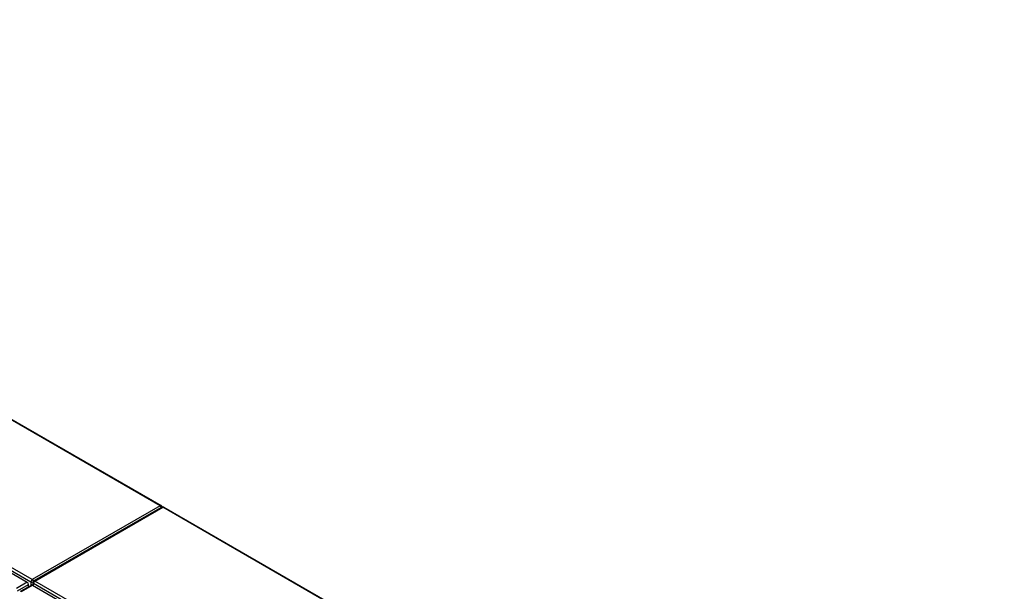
# Model space of a CAD drawing. Header units: inches. Extents: x 584 to 685, y 231 to 315.
# Tile 133 of 133: x 631 to 684, y 283 to 314. Entities that reach past the tile are written whole.
import ezdxf

# ---------------------------------------------------------------- set-up
doc = ezdxf.new("R2010")
doc.units = ezdxf.units.IN
doc.header["$MEASUREMENT"] = 0
doc.layers.add('Visible Edges(ANSI)', color=7, linetype='Continuous', lineweight=25)
doc.layers.add('Visible Tangent Edges(ANSI)', color=7, linetype='Continuous', lineweight=25)

msp = doc.modelspace()

# ---------------------------------------------------------------- linework, layer by layer
at = {"layer": 'Visible Edges(ANSI)'}
for p, q in [((592.519, 313.519), (638.166, 287.165)), ((584.525, 309.8), (630.915, 283.016)), ((638.207, 287.084), (631.276, 283.082)), ((638.306, 287.084), (683.842, 260.794)), ((630.554, 282.519), (631.145, 282.86)), ((630.985, 282.768), (630.985, 282.895)), ((631.194, 282.855), (677.584, 256.072)), ((631.227, 282.836), (631.227, 282.996))]:
    msp.add_line(p, q, dxfattribs=at)
for centre, start, end in [((638.117, 287.079), 5.2644, 60), ((638.257, 286.998), 60, 120), ((631.326, 282.996), 120, 180)]:
    msp.add_arc(centre, 0.099, start, end, dxfattribs=at)
for centre, start_param, end_param in [((630.915, 282.936), 3.926991, 5.497787), ((631.194, 282.774), 5.497787, 6.283185)]:
    msp.add_ellipse(centre, major_axis=(-0.0495, 0.0857), ratio=0.57735, start_param=start_param, end_param=end_param, dxfattribs=at)
at = {"layer": 'Visible Tangent Edges(ANSI)'}
for p, q in [((638.117, 287.16), (592.49, 313.502)), ((584.587, 309.9), (631.116, 283.037)), ((631.186, 283.158), (584.657, 310.022)), ((638.117, 287.16), (631.186, 283.158)), ((631.326, 283.077), (638.257, 287.079)), ((683.842, 260.76), (638.257, 287.079)), ((630.915, 283.016), (630.325, 282.676)), ((630.395, 282.554), (630.985, 282.895)), ((630.604, 282.514), (631.194, 282.855)), ((631.116, 283.037), (631.116, 282.843)), ((631.256, 282.956), (677.785, 256.092)), ((631.256, 282.82), (631.256, 282.956)), ((677.855, 256.214), (631.326, 283.077))]:
    msp.add_line(p, q, dxfattribs=at)
for centre, major_axis, start_param, end_param in [((638.117, 287.079), (0.0495, 0.0857), 0, 0.785398), ((638.117, 287.079), (0.0495, -0.0857), 1.143718, 2.356194), ((638.257, 286.998), (-0.0495, 0.0857), 5.497787, 6.283185), ((638.257, 286.998), (0.0495, 0.0857), 0, 0.785398), ((631.186, 283.077), (0.0495, 0.0857), 0.785398, 2.356194), ((631.186, 283.077), (-0.099, 0), 0.785398, 2.050655), ((631.186, 283.077), (-0.0495, 0.0857), 4.23253, 5.497787), ((631.326, 282.996), (-0.099, 0), 0, 0.785398), ((631.326, 282.996), (-0.0495, -0.0857), 3.926991, 5.497787), ((631.326, 282.996), (-0.0495, 0.0857), 5.497787, 6.283185), ((630.604, 282.433), (-0.0495, 0.0857), 5.497787, 6.283185)]:
    msp.add_ellipse(centre, major_axis=major_axis, ratio=0.57735, start_param=start_param, end_param=end_param, dxfattribs=at)

doc.saveas('drawing.dxf')
